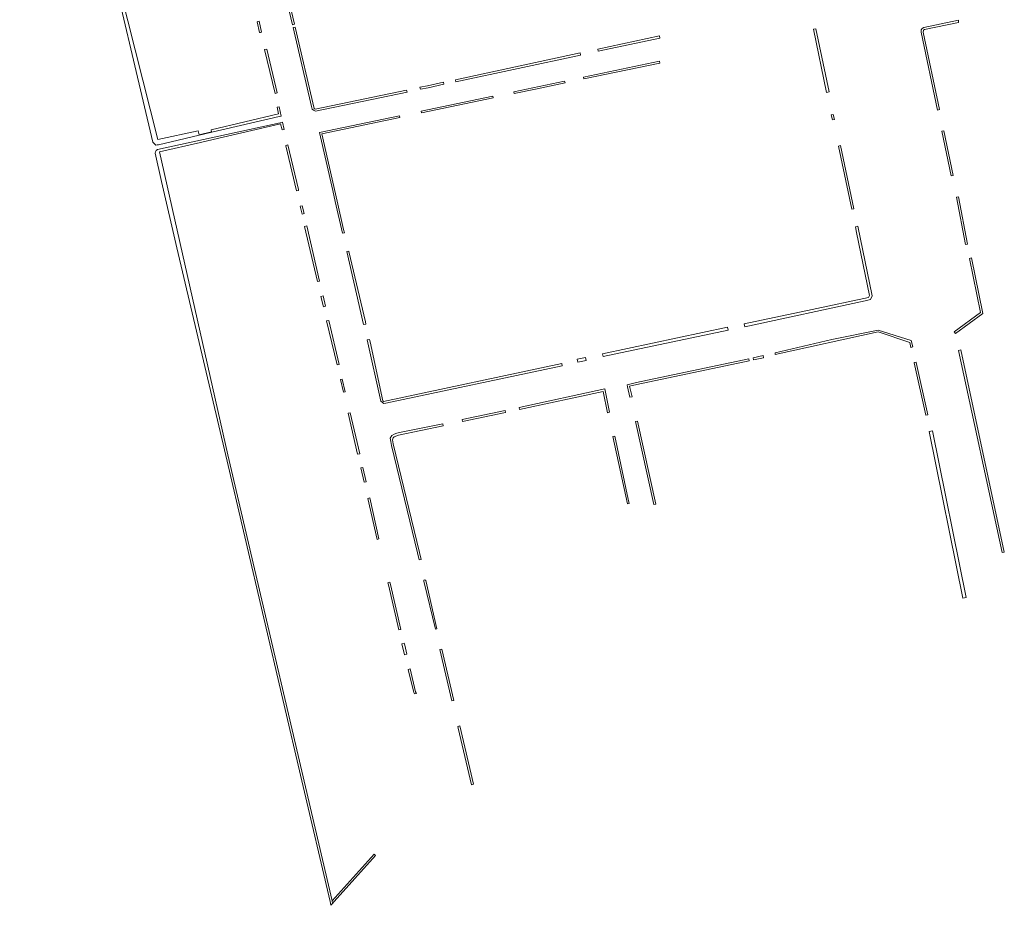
# Model space of a CAD drawing. Extents: x 211930 to 222589, y 569015 to 577578.
# Tile 55 of 95: x 220791 to 221029, y 574277 to 574490. Entities that reach past the tile are written whole.
import ezdxf

# ---------------------------------------------------------------- set-up
doc = ezdxf.new("R2010")
doc.units = 0
doc.layers.add('016 Alles planjaar 2023', color=72, linetype='Continuous', lineweight=20, true_color=0x1e90ff)

msp = doc.modelspace()

# ---------------------------------------------------------------- hatches: boundary and pattern name
at = {"layer": '016 Alles planjaar 2023', "true_color": 0x1e90ff}
h = msp.add_hatch(dxfattribs=at)
h.set_pattern_fill('DQ_CLEAR', color=72, style=0)
h.set_pattern_definition([])
h.paths.add_polyline_path([(220824.57, 574599.94), (220825.07, 574600.01), (220822.63, 574610.94), (220791.37, 574605.1), (220811.48, 574511.58), (220823.49, 574460.76), (220824.19, 574460.05), (220824.48, 574460.08), (220824.82, 574460.11), (220837.67, 574463.13), (220837.64, 574463.28), (220834.65, 574462.55), (220834.43, 574463.47), (220824.7, 574461.42), (220811.97, 574511.69), (220791.97, 574604.7), (220822.24, 574610.36), (220824.57, 574599.94)])
h = msp.add_hatch(dxfattribs=at)
h.set_pattern_fill('DQ_CLEAR', color=72, style=0)
h.set_pattern_definition([])
h.paths.add_polyline_path([(220857.12, 574489.06), (220857.61, 574489.19), (220853.64, 574506.13), (220853.57, 574506.77), (220853.08, 574506.66), (220853.15, 574506.05), (220857.12, 574489.06)])
h = msp.add_hatch(dxfattribs=at)
h.set_pattern_fill('DQ_CLEAR', color=72, style=0)
h.set_pattern_definition([])
h.paths.add_polyline_path([(220848.8, 574489.83), (220848.62, 574489.77), (220849.18, 574487.17), (220849.4, 574487.22), (220849.67, 574487.28), (220849.1, 574489.89), (220848.8, 574489.83)])
h = msp.add_hatch(dxfattribs=at)
h.set_pattern_fill('DQ_CLEAR', color=72, style=0)
h.set_pattern_definition([])
h.paths.add_polyline_path([(220857.77, 574488.46), (220857.29, 574488.35), (220861.74, 574469.33), (220861.9, 574468.7), (220862.18, 574468.43), (220862.51, 574468.27), (220862.67, 574468.25), (220884.76, 574472.82), (220884.64, 574473.3), (220862.57, 574468.74), (220862.44, 574468.81), (220862.35, 574468.9), (220857.77, 574488.46)])
h = msp.add_hatch(dxfattribs=at)
h.set_pattern_fill('DQ_CLEAR', color=72, style=0)
h.set_pattern_definition([])
h.paths.add_polyline_path([(221013.11, 574468.6), (221009.22, 574487.28), (221009.25, 574487.68), (221009.29, 574487.76), (221009.52, 574487.9), (221017.73, 574489.62), (221017.68, 574490.12), (221009.33, 574488.37), (221008.93, 574488.12), (221008.75, 574487.83), (221008.72, 574487.24), (221012.62, 574468.5), (221013.11, 574468.6)])
h = msp.add_hatch(dxfattribs=at)
h.set_pattern_fill('DQ_CLEAR', color=72, style=0)
h.set_pattern_definition([])
h.paths.add_polyline_path([(220945.72, 574485.85), (220945.59, 574486.36), (220930.73, 574483.15), (220930.83, 574482.66), (220945.72, 574485.85)])
h = msp.add_hatch(dxfattribs=at)
h.set_pattern_fill('DQ_CLEAR', color=72, style=0)
h.set_pattern_definition([])
h.paths.add_polyline_path([(220982.76, 574487.98), (220985.89, 574472.74), (220986.53, 574472.92), (220983.3, 574488.09), (220982.76, 574487.98)])
h = msp.add_hatch(dxfattribs=at)
h.set_pattern_fill('DQ_CLEAR', color=72, style=0)
h.set_pattern_definition([])
h.paths.add_polyline_path([(220852.95, 574472.51), (220853.45, 574472.62), (220850.92, 574483.2), (220850.42, 574483.08), (220852.95, 574472.51)])
h = msp.add_hatch(dxfattribs=at)
h.set_pattern_fill('DQ_CLEAR', color=72, style=0)
h.set_pattern_definition([])
h.paths.add_polyline_path([(220896.42, 574475.81), (220896.53, 574475.32), (220926.6, 574481.75), (220926.51, 574482.25), (220896.42, 574475.81)])
h = msp.add_hatch(dxfattribs=at)
h.set_pattern_fill('DQ_CLEAR', color=72, style=0)
h.set_pattern_definition([])
h.paths.add_polyline_path([(220945.72, 574479.81), (220945.61, 574480.3), (220927.29, 574476.44), (220927.38, 574475.99), (220945.72, 574479.81)])
h = msp.add_hatch(dxfattribs=at)
h.set_pattern_fill('DQ_CLEAR', color=72, style=0)
h.set_pattern_definition([])
h.paths.add_polyline_path([(220893.53, 574475.19), (220889.72, 574474.37), (220887.87, 574473.98), (220887.97, 574473.49), (220889.83, 574473.88), (220893.63, 574474.7), (220893.53, 574475.19)])
h = msp.add_hatch(dxfattribs=at)
h.set_pattern_fill('DQ_CLEAR', color=72, style=0)
h.set_pattern_definition([])
h.paths.add_polyline_path([(220922.75, 574475.49), (220910.5, 574472.91), (220910.59, 574472.48), (220915.74, 574473.56), (220922.85, 574475.05), (220922.75, 574475.49)])
h = msp.add_hatch(dxfattribs=at)
h.set_pattern_fill('DQ_CLEAR', color=72, style=0)
h.set_pattern_definition([])
h.paths.add_polyline_path([(220888.22, 574467.79), (220905.51, 574471.42), (220905.42, 574471.84), (220888.13, 574468.2), (220888.22, 574467.79)])
h = msp.add_hatch(dxfattribs=at)
h.set_pattern_fill('DQ_CLEAR', color=72, style=0)
h.set_pattern_definition([])
h.paths.add_polyline_path([(220853.92, 574469.28), (220853.55, 574469.2), (220853.43, 574469.17), (220853.78, 574467.56), (220837.52, 574463.74), (220837.64, 574463.28), (220837.67, 574463.13), (220853.92, 574466.94), (220854.4, 574467.05), (220853.92, 574469.28)])
h = msp.add_hatch(dxfattribs=at)
h.set_pattern_fill('DQ_CLEAR', color=72, style=0)
h.set_pattern_definition([])
h.paths.add_polyline_path([(220869.22, 574438.79), (220869.66, 574438.89), (220869.45, 574439.72), (220867.95, 574446.56), (220864.21, 574462.76), (220883.02, 574466.7), (220882.93, 574467.11), (220863.64, 574463.05), (220866.84, 574449.14), (220867.46, 574446.45), (220869.22, 574438.79)])
h = msp.add_hatch(dxfattribs=at)
h.set_pattern_fill('DQ_CLEAR', color=72, style=0)
h.set_pattern_definition([])
h.paths.add_polyline_path([(220987.81, 574466.2), (220987.52, 574467.44), (220987.03, 574467.35), (220987.32, 574466.1), (220987.81, 574466.2)])
h = msp.add_hatch(dxfattribs=at)
h.set_pattern_fill('DQ_CLEAR', color=72, style=0)
h.set_pattern_definition([])
h.paths.add_polyline_path([(220854.64, 574463.71), (220855.13, 574463.82), (220854.7, 574465.56), (220854.21, 574465.45), (220824.62, 574458.96), (220824.29, 574458.77), (220824.09, 574458.43), (220824.03, 574458.11), (220825.58, 574451.25), (220829.26, 574435.26), (220841.1, 574385.28), (220859.42, 574306.82), (220866.2, 574277.78), (220866.42, 574276.86), (220866.82, 574277.31), (220866.68, 574277.91), (220841.58, 574385.39), (220825.1, 574458.4), (220835, 574460.69), (220838.01, 574461.42), (220854.28, 574465.15), (220854.64, 574463.71)])
h = msp.add_hatch(dxfattribs=at)
h.set_pattern_fill('DQ_CLEAR', color=72, style=0)
h.set_pattern_definition([])
h.paths.add_polyline_path([(221016.42, 574452.73), (221014.17, 574463.52), (221013.68, 574463.42), (221015.93, 574452.62), (221016.42, 574452.73)])
h = msp.add_hatch(dxfattribs=at)
h.set_pattern_fill('DQ_CLEAR', color=72, style=0)
h.set_pattern_definition([])
h.paths.add_polyline_path([(220856.05, 574460.1), (220855.52, 574459.98), (220855.53, 574459.9), (220858.09, 574449), (220858.61, 574449.12), (220858.56, 574449.33), (220856.05, 574460.1)])
h = msp.add_hatch(dxfattribs=at)
h.set_pattern_fill('DQ_CLEAR', color=72, style=0)
h.set_pattern_definition([])
h.paths.add_polyline_path([(220988.78, 574459.81), (220992, 574444.58), (220992.49, 574444.68), (220989.27, 574459.92), (220988.78, 574459.81)])
h = msp.add_hatch(dxfattribs=at)
h.set_pattern_fill('DQ_CLEAR', color=72, style=0)
h.set_pattern_definition([])
h.paths.add_polyline_path([(221017.73, 574447.61), (221017.24, 574447.5), (221019.38, 574436.08), (221019.87, 574436.18), (221017.73, 574447.61)])
h = msp.add_hatch(dxfattribs=at)
h.set_pattern_fill('DQ_CLEAR', color=72, style=0)
h.set_pattern_definition([])
h.paths.add_polyline_path([(220859, 574445.33), (220859.45, 574443.44), (220859.94, 574443.55), (220859.49, 574445.44), (220859, 574445.33)])
h = msp.add_hatch(dxfattribs=at)
h.set_pattern_fill('DQ_CLEAR', color=72, style=0)
h.set_pattern_definition([])
h.paths.add_polyline_path([(220860.07, 574440.45), (220863.17, 574427.17), (220863.66, 574427.28), (220860.56, 574440.56), (220860.07, 574440.45)])
h = msp.add_hatch(dxfattribs=at)
h.set_pattern_fill('DQ_CLEAR', color=72, style=0)
h.set_pattern_definition([])
h.paths.add_polyline_path([(220996.05, 574423.31), (220982.4, 574420.45), (220966.07, 574417.01), (220966.22, 574416.29), (220995.23, 574422.49), (220996.48, 574422.85), (220996.93, 574423.73), (220993.45, 574440.51), (220992.89, 574440.39), (220993.12, 574439.01), (220996.26, 574423.77), (220996.05, 574423.31)])
h = msp.add_hatch(dxfattribs=at)
h.set_pattern_fill('DQ_CLEAR', color=72, style=0)
h.set_pattern_definition([])
h.paths.add_polyline_path([(220870.7, 574434.49), (220870.24, 574434.39), (220874.29, 574416.8), (220874.84, 574416.93), (220874.75, 574417.45), (220870.75, 574434.38), (220870.7, 574434.49)])
h = msp.add_hatch(dxfattribs=at)
h.set_pattern_fill('DQ_CLEAR', color=72, style=0)
h.set_pattern_definition([])
h.paths.add_polyline_path([(221020.33, 574432.76), (221023.01, 574419.67), (221016.68, 574415.06), (221016.97, 574414.66), (221023.56, 574419.45), (221020.82, 574432.86), (221020.33, 574432.76)])
h = msp.add_hatch(dxfattribs=at)
h.set_pattern_fill('DQ_CLEAR', color=72, style=0)
h.set_pattern_definition([])
h.paths.add_polyline_path([(220864.59, 574421.1), (220865.08, 574421.21), (220864.5, 574423.7), (220864.01, 574423.59), (220864.59, 574421.1)])
h = msp.add_hatch(dxfattribs=at)
h.set_pattern_fill('DQ_CLEAR', color=72, style=0)
h.set_pattern_definition([])
h.paths.add_polyline_path([(220865.87, 574417.81), (220865.38, 574417.7), (220867.88, 574407.09), (220868.37, 574407.2), (220865.87, 574417.81)])
h = msp.add_hatch(dxfattribs=at)
h.set_pattern_fill('DQ_CLEAR', color=72, style=0)
h.set_pattern_definition([])
h.paths.add_polyline_path([(220962.19, 574415.44), (220962.04, 574416.15), (220931.92, 574409.76), (220932.07, 574409.1), (220962.19, 574415.44)])
h = msp.add_hatch(dxfattribs=at)
h.set_pattern_fill('DQ_CLEAR', color=72, style=0)
h.set_pattern_definition([])
h.paths.add_polyline_path([(220973.55, 574409.6), (220998.33, 574415.03), (221005.94, 574412.48), (221006.24, 574411.3), (221006.69, 574411.42), (221006.3, 574412.97), (220998.38, 574415.49), (220987.17, 574413.17), (220973.48, 574409.97), (220973.55, 574409.6)])
h = msp.add_hatch(dxfattribs=at)
h.set_pattern_fill('DQ_CLEAR', color=72, style=0)
h.set_pattern_definition([])
h.paths.add_polyline_path([(220875.7, 574413.24), (220875.14, 574413.11), (220878.45, 574398.37), (220878.81, 574397.99), (220879.17, 574397.81), (220879.66, 574397.87), (220922.18, 574406.89), (220922.07, 574407.42), (220879.11, 574398.3), (220878.96, 574398.4), (220875.89, 574412.63), (220875.7, 574413.24)])
h = msp.add_hatch(dxfattribs=at)
h.set_pattern_fill('DQ_CLEAR', color=72, style=0)
h.set_pattern_definition([])
h.paths.add_polyline_path([(221018.24, 574410.71), (221017.75, 574410.59), (221028.26, 574361.9), (221028.76, 574361.97), (221018.24, 574410.71)])
h = msp.add_hatch(dxfattribs=at)
h.set_pattern_fill('DQ_CLEAR', color=72, style=0)
h.set_pattern_definition([])
h.paths.add_polyline_path([(220927.81, 574408.9), (220925.8, 574408.48), (220925.96, 574407.71), (220927.98, 574408.14), (220927.81, 574408.9)])
h = msp.add_hatch(dxfattribs=at)
h.set_pattern_fill('DQ_CLEAR', color=72, style=0)
h.set_pattern_definition([])
h.paths.add_polyline_path([(220938.51, 574399.29), (220939, 574399.39), (220938.43, 574401.94), (220940.16, 574402.32), (220967.28, 574408.09), (220967.17, 574408.58), (220940.05, 574402.81), (220937.86, 574402.26), (220937.94, 574401.83), (220938.51, 574399.29)])
h = msp.add_hatch(dxfattribs=at)
h.set_pattern_fill('DQ_CLEAR', color=72, style=0)
h.set_pattern_definition([])
h.paths.add_polyline_path([(220970.63, 574409.31), (220968.18, 574408.79), (220968.28, 574408.31), (220970.73, 574408.82), (220970.63, 574409.31)])
h = msp.add_hatch(dxfattribs=at)
h.set_pattern_fill('DQ_CLEAR', color=72, style=0)
h.set_pattern_definition([])
h.paths.add_polyline_path([(221010.31, 574395.08), (221007.53, 574407.69), (221007.53, 574407.72), (221007.04, 574407.64), (221007.04, 574407.6), (221009.83, 574394.93), (221010.31, 574395.08)])
h = msp.add_hatch(dxfattribs=at)
h.set_pattern_fill('DQ_CLEAR', color=72, style=0)
h.set_pattern_definition([])
h.paths.add_polyline_path([(220869.81, 574400.62), (220869.11, 574403.66), (220868.68, 574403.58), (220869.4, 574400.52), (220869.81, 574400.62)])
h = msp.add_hatch(dxfattribs=at)
h.set_pattern_fill('DQ_CLEAR', color=72, style=0)
h.set_pattern_definition([])
h.paths.add_polyline_path([(220933.61, 574395.66), (220932.43, 574401.28), (220911.79, 574396.83), (220911.89, 574396.34), (220932.05, 574400.69), (220933.12, 574395.57), (220933.61, 574395.66)])
h = msp.add_hatch(dxfattribs=at)
h.set_pattern_fill('DQ_CLEAR', color=72, style=0)
h.set_pattern_definition([])
h.paths.add_polyline_path([(220898.03, 574393.9), (220898.13, 574393.41), (220908.5, 574395.61), (220908.4, 574396.1), (220898.03, 574393.9)])
h = msp.add_hatch(dxfattribs=at)
h.set_pattern_fill('DQ_CLEAR', color=72, style=0)
h.set_pattern_definition([])
h.paths.add_polyline_path([(220870.58, 574395.47), (220872.85, 574385.58), (220873.34, 574385.69), (220871.08, 574395.56), (220870.58, 574395.47)])
h = msp.add_hatch(dxfattribs=at)
h.set_pattern_fill('DQ_CLEAR', color=72, style=0)
h.set_pattern_definition([])
h.paths.add_polyline_path([(220944.27, 574373.43), (220944.75, 574373.55), (220940.3, 574393.53), (220939.81, 574393.43), (220944.27, 574373.43)])
h = msp.add_hatch(dxfattribs=at)
h.set_pattern_fill('DQ_CLEAR', color=72, style=0)
h.set_pattern_definition([])
h.paths.add_polyline_path([(220887.65, 574360.12), (220888.13, 574360.19), (220887.73, 574361.84), (220881.45, 574388.08), (220881.29, 574389.06), (220881.39, 574389.48), (220881.64, 574389.76), (220882.66, 574390.17), (220893.45, 574392.41), (220893.35, 574392.9), (220882.92, 574390.81), (220882.26, 574390.65), (220881.63, 574390.41), (220881.06, 574390.08), (220880.69, 574389.45), (220880.84, 574388.63), (220881.04, 574387.69), (220887.25, 574361.77), (220887.65, 574360.12)])
h = msp.add_hatch(dxfattribs=at)
h.set_pattern_fill('DQ_CLEAR', color=72, style=0)
h.set_pattern_definition([])
h.paths.add_polyline_path([(221011.46, 574391.22), (221010.67, 574391.07), (221018.76, 574350.9), (221019.54, 574351.05), (221011.46, 574391.22)])
h = msp.add_hatch(dxfattribs=at)
h.set_pattern_fill('DQ_CLEAR', color=72, style=0)
h.set_pattern_definition([])
h.paths.add_polyline_path([(220934.89, 574389.9), (220934.4, 574389.8), (220937.93, 574373.57), (220938.3, 574373.68), (220938.11, 574374.73), (220934.89, 574389.9)])
h = msp.add_hatch(dxfattribs=at)
h.set_pattern_fill('DQ_CLEAR', color=72, style=0)
h.set_pattern_definition([])
h.paths.add_polyline_path([(220874.39, 574378.82), (220874.87, 574378.93), (220874.1, 574382.35), (220873.61, 574382.24), (220874.39, 574378.82)])
h = msp.add_hatch(dxfattribs=at)
h.set_pattern_fill('DQ_CLEAR', color=72, style=0)
h.set_pattern_definition([])
h.paths.add_polyline_path([(220875.76, 574375.03), (220875.27, 574374.92), (220877.52, 574364.99), (220877.99, 574365.14), (220875.76, 574375.03)])
h = msp.add_hatch(dxfattribs=at)
h.set_pattern_fill('DQ_CLEAR', color=72, style=0)
h.set_pattern_definition([])
h.paths.add_polyline_path([(220883.29, 574343.36), (220880.76, 574354.16), (220880.64, 574354.71), (220880.11, 574354.59), (220880.27, 574354.05), (220882.8, 574343.25), (220883.29, 574343.36)])
h = msp.add_hatch(dxfattribs=at)
h.set_pattern_fill('DQ_CLEAR', color=72, style=0)
h.set_pattern_definition([])
h.paths.add_polyline_path([(220888.78, 574355.19), (220888.83, 574355), (220891.65, 574343.39), (220891.94, 574343.45), (220889.32, 574355.11), (220889.08, 574355.25), (220888.78, 574355.19)])
h = msp.add_hatch(dxfattribs=at)
h.set_pattern_fill('DQ_CLEAR', color=72, style=0)
h.set_pattern_definition([])
h.paths.add_polyline_path([(220884.18, 574337.23), (220884.73, 574337.35), (220884.19, 574339.53), (220884.08, 574340.01), (220883.54, 574339.89), (220884.18, 574337.23)])
h = msp.add_hatch(dxfattribs=at)
h.set_pattern_fill('DQ_CLEAR', color=72, style=0)
h.set_pattern_definition([])
h.paths.add_polyline_path([(220892.69, 574338.49), (220895.58, 574326.1), (220896.07, 574326.21), (220893.11, 574338.58), (220892.69, 574338.49)])
h = msp.add_hatch(dxfattribs=at)
h.set_pattern_fill('DQ_CLEAR', color=72, style=0)
h.set_pattern_definition([])
h.paths.add_polyline_path([(220887.06, 574327.91), (220886.82, 574328.29), (220885.51, 574333.88), (220885.04, 574333.7), (220886.36, 574328.1), (220886.55, 574327.79), (220887.06, 574327.91)])
h = msp.add_hatch(dxfattribs=at)
h.set_pattern_fill('DQ_CLEAR', color=72, style=0)
h.set_pattern_definition([])
h.paths.add_polyline_path([(220897.51, 574320.09), (220897.02, 574319.98), (220897.12, 574319.54), (220900.31, 574305.85), (220900.78, 574306.06), (220897.51, 574320.09)])
h = msp.add_hatch(dxfattribs=at)
h.set_pattern_fill('DQ_CLEAR', color=72, style=0)
h.set_pattern_definition([])
h.paths.add_polyline_path([(220876.82, 574289.19), (220866.68, 574277.91), (220866.82, 574277.31), (220867.21, 574277.75), (220877.18, 574288.84), (220876.82, 574289.19)])

# ---------------------------------------------------------------- linework, layer by layer
at = {"layer": '016 Alles planjaar 2023', "color": 14, "true_color": 0x004000}
for points in [[(220824.57, 574599.94), (220825.07, 574600.01), (220822.63, 574610.94), (220791.37, 574605.1), (220811.48, 574511.58), (220823.49, 574460.76), (220824.19, 574460.05), (220824.48, 574460.08), (220824.82, 574460.11), (220837.67, 574463.13), (220837.64, 574463.28), (220834.65, 574462.55), (220834.43, 574463.47), (220824.7, 574461.42), (220811.97, 574511.69), (220791.97, 574604.7), (220822.24, 574610.36), (220824.57, 574599.94)], [(220857.12, 574489.06), (220857.61, 574489.19), (220853.64, 574506.13), (220853.57, 574506.77), (220853.08, 574506.66), (220853.15, 574506.05), (220857.12, 574489.06)], [(220848.8, 574489.83), (220848.62, 574489.77), (220849.18, 574487.17), (220849.4, 574487.22), (220849.67, 574487.28), (220849.1, 574489.89), (220848.8, 574489.83)], [(220857.77, 574488.46), (220857.29, 574488.35), (220861.74, 574469.33), (220861.9, 574468.7), (220862.18, 574468.43), (220862.51, 574468.27), (220862.67, 574468.25), (220884.76, 574472.82), (220884.64, 574473.3), (220862.57, 574468.74), (220862.44, 574468.81), (220862.35, 574468.9), (220857.77, 574488.46)], [(221013.11, 574468.6), (221009.22, 574487.28), (221009.25, 574487.68), (221009.29, 574487.76), (221009.52, 574487.9), (221017.73, 574489.62), (221017.68, 574490.12), (221009.33, 574488.37), (221008.93, 574488.12), (221008.75, 574487.83), (221008.72, 574487.24), (221012.62, 574468.5), (221013.11, 574468.6)], [(220945.72, 574485.85), (220945.59, 574486.36), (220930.73, 574483.15), (220930.83, 574482.66), (220945.72, 574485.85)], [(220982.76, 574487.98), (220985.89, 574472.74), (220986.53, 574472.92), (220983.3, 574488.09), (220982.76, 574487.98)], [(220852.95, 574472.51), (220853.45, 574472.62), (220850.92, 574483.2), (220850.42, 574483.08), (220852.95, 574472.51)], [(220896.42, 574475.81), (220896.53, 574475.32), (220926.6, 574481.75), (220926.51, 574482.25), (220896.42, 574475.81)], [(220945.72, 574479.81), (220945.61, 574480.3), (220927.29, 574476.44), (220927.38, 574475.99), (220945.72, 574479.81)], [(220893.53, 574475.19), (220889.72, 574474.37), (220887.87, 574473.98), (220887.97, 574473.49), (220889.83, 574473.88), (220893.63, 574474.7), (220893.53, 574475.19)], [(220922.75, 574475.49), (220910.5, 574472.91), (220910.59, 574472.48), (220915.74, 574473.56), (220922.85, 574475.05), (220922.75, 574475.49)], [(220888.22, 574467.79), (220905.51, 574471.42), (220905.42, 574471.84), (220888.13, 574468.2), (220888.22, 574467.79)], [(220853.92, 574469.28), (220853.55, 574469.2), (220853.43, 574469.17), (220853.78, 574467.56), (220837.52, 574463.74), (220837.64, 574463.28), (220837.67, 574463.13), (220853.92, 574466.94), (220854.4, 574467.05), (220853.92, 574469.28)], [(220869.22, 574438.79), (220869.66, 574438.89), (220869.45, 574439.72), (220867.95, 574446.56), (220864.21, 574462.76), (220883.02, 574466.7), (220882.93, 574467.11), (220863.64, 574463.05), (220866.84, 574449.14), (220867.46, 574446.45), (220869.22, 574438.79)], [(220987.81, 574466.2), (220987.52, 574467.44), (220987.03, 574467.35), (220987.32, 574466.1), (220987.81, 574466.2)], [(220854.64, 574463.71), (220855.13, 574463.82), (220854.7, 574465.56), (220854.21, 574465.45), (220824.62, 574458.96), (220824.29, 574458.77), (220824.09, 574458.43), (220824.03, 574458.11), (220825.58, 574451.25), (220829.26, 574435.26), (220841.1, 574385.28), (220859.42, 574306.82), (220866.2, 574277.78), (220866.42, 574276.86), (220866.82, 574277.31), (220866.68, 574277.91), (220841.58, 574385.39), (220825.1, 574458.4), (220835, 574460.69), (220838.01, 574461.42), (220854.28, 574465.15), (220854.64, 574463.71)], [(221016.42, 574452.73), (221014.17, 574463.52), (221013.68, 574463.42), (221015.93, 574452.62), (221016.42, 574452.73)], [(220856.05, 574460.1), (220855.52, 574459.98), (220855.53, 574459.9), (220858.09, 574449), (220858.61, 574449.12), (220858.56, 574449.33), (220856.05, 574460.1)], [(220988.78, 574459.81), (220992, 574444.58), (220992.49, 574444.68), (220989.27, 574459.92), (220988.78, 574459.81)], [(221017.73, 574447.61), (221017.24, 574447.5), (221019.38, 574436.08), (221019.87, 574436.18), (221017.73, 574447.61)], [(220859, 574445.33), (220859.45, 574443.44), (220859.94, 574443.55), (220859.49, 574445.44), (220859, 574445.33)], [(220860.07, 574440.45), (220863.17, 574427.17), (220863.66, 574427.28), (220860.56, 574440.56), (220860.07, 574440.45)], [(220996.05, 574423.31), (220982.4, 574420.45), (220966.07, 574417.01), (220966.22, 574416.29), (220995.23, 574422.49), (220996.48, 574422.85), (220996.93, 574423.73), (220993.45, 574440.51), (220992.89, 574440.39), (220993.12, 574439.01), (220996.26, 574423.77), (220996.05, 574423.31)], [(220870.7, 574434.49), (220870.24, 574434.39), (220874.29, 574416.8), (220874.84, 574416.93), (220874.75, 574417.45), (220870.75, 574434.38), (220870.7, 574434.49)], [(221020.33, 574432.76), (221023.01, 574419.67), (221016.68, 574415.06), (221016.97, 574414.66), (221023.56, 574419.45), (221020.82, 574432.86), (221020.33, 574432.76)], [(220864.59, 574421.1), (220865.08, 574421.21), (220864.5, 574423.7), (220864.01, 574423.59), (220864.59, 574421.1)], [(220865.87, 574417.81), (220865.38, 574417.7), (220867.88, 574407.09), (220868.37, 574407.2), (220865.87, 574417.81)], [(220962.19, 574415.44), (220962.04, 574416.15), (220931.92, 574409.76), (220932.07, 574409.1), (220962.19, 574415.44)], [(220973.55, 574409.6), (220998.33, 574415.03), (221005.94, 574412.48), (221006.24, 574411.3), (221006.69, 574411.42), (221006.3, 574412.97), (220998.38, 574415.49), (220987.17, 574413.17), (220973.48, 574409.97), (220973.55, 574409.6)], [(220875.7, 574413.24), (220875.14, 574413.11), (220878.45, 574398.37), (220878.81, 574397.99), (220879.17, 574397.81), (220879.66, 574397.87), (220922.18, 574406.89), (220922.07, 574407.42), (220879.11, 574398.3), (220878.96, 574398.4), (220875.89, 574412.63), (220875.7, 574413.24)], [(221018.24, 574410.71), (221017.75, 574410.59), (221028.26, 574361.9), (221028.76, 574361.97), (221018.24, 574410.71)], [(220927.81, 574408.9), (220925.8, 574408.48), (220925.96, 574407.71), (220927.98, 574408.14), (220927.81, 574408.9)], [(220938.51, 574399.29), (220939, 574399.39), (220938.43, 574401.94), (220940.16, 574402.32), (220967.28, 574408.09), (220967.17, 574408.58), (220940.05, 574402.81), (220937.86, 574402.26), (220937.94, 574401.83), (220938.51, 574399.29)], [(220970.63, 574409.31), (220968.18, 574408.79), (220968.28, 574408.31), (220970.73, 574408.82), (220970.63, 574409.31)], [(221010.31, 574395.08), (221007.53, 574407.69), (221007.53, 574407.72), (221007.04, 574407.64), (221007.04, 574407.6), (221009.83, 574394.93), (221010.31, 574395.08)], [(220869.81, 574400.62), (220869.11, 574403.66), (220868.68, 574403.58), (220869.4, 574400.52), (220869.81, 574400.62)], [(220933.61, 574395.66), (220932.43, 574401.28), (220911.79, 574396.83), (220911.89, 574396.34), (220932.05, 574400.69), (220933.12, 574395.57), (220933.61, 574395.66)], [(220898.03, 574393.9), (220898.13, 574393.41), (220908.5, 574395.61), (220908.4, 574396.1), (220898.03, 574393.9)], [(220870.58, 574395.47), (220872.85, 574385.58), (220873.34, 574385.69), (220871.08, 574395.56), (220870.58, 574395.47)], [(220944.27, 574373.43), (220944.75, 574373.55), (220940.3, 574393.53), (220939.81, 574393.43), (220944.27, 574373.43)], [(220887.65, 574360.12), (220888.13, 574360.19), (220887.73, 574361.84), (220881.45, 574388.08), (220881.29, 574389.06), (220881.39, 574389.48), (220881.64, 574389.76), (220882.66, 574390.17), (220893.45, 574392.41), (220893.35, 574392.9), (220882.92, 574390.81), (220882.26, 574390.65), (220881.63, 574390.41), (220881.06, 574390.08), (220880.69, 574389.45), (220880.84, 574388.63), (220881.04, 574387.69), (220887.25, 574361.77), (220887.65, 574360.12)], [(221011.46, 574391.22), (221010.67, 574391.07), (221018.76, 574350.9), (221019.54, 574351.05), (221011.46, 574391.22)], [(220934.89, 574389.9), (220934.4, 574389.8), (220937.93, 574373.57), (220938.3, 574373.68), (220938.11, 574374.73), (220934.89, 574389.9)], [(220874.39, 574378.82), (220874.87, 574378.93), (220874.1, 574382.35), (220873.61, 574382.24), (220874.39, 574378.82)], [(220875.76, 574375.03), (220875.27, 574374.92), (220877.52, 574364.99), (220877.99, 574365.14), (220875.76, 574375.03)], [(220883.29, 574343.36), (220880.76, 574354.16), (220880.64, 574354.71), (220880.11, 574354.59), (220880.27, 574354.05), (220882.8, 574343.25), (220883.29, 574343.36)], [(220888.78, 574355.19), (220888.83, 574355), (220891.65, 574343.39), (220891.94, 574343.45), (220889.32, 574355.11), (220889.08, 574355.25), (220888.78, 574355.19)], [(220884.18, 574337.23), (220884.73, 574337.35), (220884.19, 574339.53), (220884.08, 574340.01), (220883.54, 574339.89), (220884.18, 574337.23)], [(220892.69, 574338.49), (220895.58, 574326.1), (220896.07, 574326.21), (220893.11, 574338.58), (220892.69, 574338.49)], [(220887.06, 574327.91), (220886.82, 574328.29), (220885.51, 574333.88), (220885.04, 574333.7), (220886.36, 574328.1), (220886.55, 574327.79), (220887.06, 574327.91)], [(220897.51, 574320.09), (220897.02, 574319.98), (220897.12, 574319.54), (220900.31, 574305.85), (220900.78, 574306.06), (220897.51, 574320.09)], [(220876.82, 574289.19), (220866.68, 574277.91), (220866.82, 574277.31), (220867.21, 574277.75), (220877.18, 574288.84), (220876.82, 574289.19)]]:
    msp.add_lwpolyline(points, close=True, dxfattribs=at)

doc.saveas('drawing.dxf')
